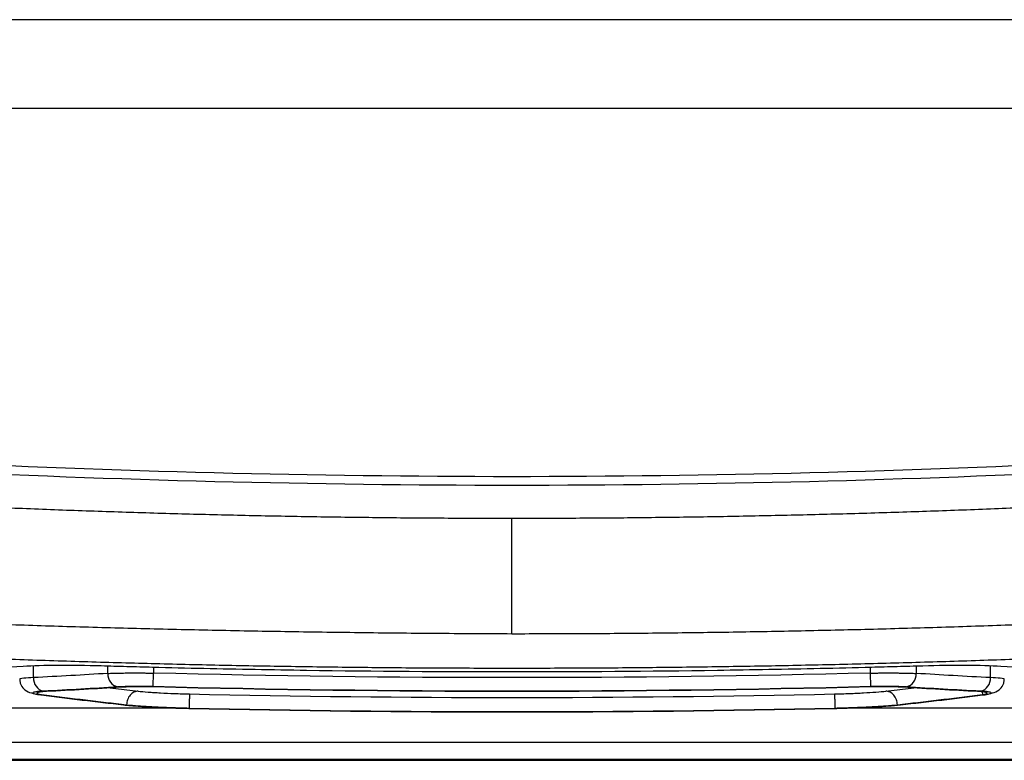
# Model space of a CAD drawing. Header units: millimetres. Extents: x -0.44 to 1.31, y -0.87 to 1.29.
# Tile 136 of 182: x 0.268 to 0.297, y 0.535 to 0.5568. Entities that reach past the tile are written whole.
import ezdxf

# ---------------------------------------------------------------- set-up
doc = ezdxf.new("R2010")
doc.units = ezdxf.units.MM

msp = doc.modelspace()

# ---------------------------------------------------------------- linework, layer by layer
at = {"color": 7, "linetype": 'Continuous', "lineweight": 25}
for p, q in [((0.3110015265, 0.5568285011), (0.2539562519, 0.5568285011)), ((0.3110015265, 0.5542098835), (0.2539562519, 0.5542098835)), ((0.2718986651, 0.5371740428), (0.2719087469, 0.5375727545)), ((0.2930580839, 0.5371739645), (0.2930479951, 0.5375726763)), ((0.2685242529, 0.5369394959), (0.2685938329, 0.5369311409)), ((0.2963630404, 0.5369310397), (0.2964326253, 0.536939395)), ((0.3023899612, 0.535530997), (0.2625709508, 0.535530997)), ((0.25928255, 0.5350031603), (0.3056771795, 0.5350031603)), ((0.3023899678, 0.5350310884), (0.2625709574, 0.5350310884))]:
    msp.add_line(p, q, dxfattribs=at)
at = {"color": 250, "linetype": 'Continuous', "lineweight": 25}
for p, q in [((0.2824783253, 0.5395438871), (0.2824783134, 0.5421287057)), ((0.2683781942, 0.5374391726), (0.2683781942, 0.5377827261)), ((0.2705681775, 0.5375635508), (0.2705681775, 0.5377794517)), ((0.2719087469, 0.5377598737), (0.2719087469, 0.5375727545)), ((0.2930479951, 0.5375726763), (0.2930479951, 0.5377597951)), ((0.2943885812, 0.5377793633), (0.2943885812, 0.5375634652)), ((0.2965786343, 0.5374390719), (0.2965786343, 0.5377826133)), ((0.2706331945, 0.5371364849), (0.2714579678, 0.5370416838)), ((0.293499, 0.5370416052), (0.2943178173, 0.5371365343))]:
    msp.add_line(p, q, dxfattribs=at)
at = {"color": 250, "linetype": 'Continuous', "lineweight": 25, "flags": 128}
for points in [[(0.268599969, 0.5369297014), (0.2685357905, 0.5369365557), (0.2685241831, 0.5369395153)], [(0.2963338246, 0.5370217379), (0.2963346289, 0.5370180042), (0.2963440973, 0.5369403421)], [(0.2963569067, 0.5369296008), (0.2964210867, 0.5369364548), (0.2964327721, 0.536939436)], [(0.2710276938, 0.536638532), (0.2709634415, 0.536645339), (0.2709536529, 0.536647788)], [(0.2939292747, 0.5366384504), (0.2939935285, 0.5366452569), (0.294003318, 0.536647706)]]:
    msp.add_lwpolyline(points, dxfattribs=at)
at = {"color": 7, "linetype": 'Continuous', "lineweight": 25}
for centre, radius, start, end in [((0.2687576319, 0.5374110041), 0.0003804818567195, 175.7542983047, 256.9346337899), ((0.2709496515, 0.5375373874), 0.0003823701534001, 176.0765180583, 256.9861048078), ((0.2940071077, 0.5375373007), 0.0003823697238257, 283.0143132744, 3.9236583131), ((0.2961991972, 0.5374109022), 0.0003804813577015, 283.0657904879, 4.2458933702)]:
    msp.add_arc(centre, radius, start, end, dxfattribs=at)
for points, knots in [([(0.3175292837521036, 0.545131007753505), (0.3058855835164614, 0.5439519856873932), (0.2941824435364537, 0.5433609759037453), (0.2707761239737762, 0.5433609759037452), (0.2590729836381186, 0.5439519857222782), (0.2474292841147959, 0.54513100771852)], [0, 0, 0, 0, 0.5, 0.5, 1, 1, 1, 1]), ([(0.317479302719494, 0.5448585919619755), (0.305851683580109, 0.5436899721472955), (0.2941655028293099, 0.5431041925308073), (0.2707931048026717, 0.5431041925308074), (0.2591069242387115, 0.5436899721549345), (0.2474793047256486, 0.5448585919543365)], [0, 0, 0, 0, 0.5, 0.5, 1, 1, 1, 1]), ([(0.282477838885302, 0.5421286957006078), (0.2818520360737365, 0.5421296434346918), (0.2806005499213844, 0.54213153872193), (0.2787235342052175, 0.5421468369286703), (0.2768469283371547, 0.542171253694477), (0.2749707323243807, 0.5422056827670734), (0.2730949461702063, 0.5422498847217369), (0.2712195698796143, 0.5423039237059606), (0.2693446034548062, 0.5423677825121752), (0.2674700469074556, 0.5424414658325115), (0.2655959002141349, 0.5425249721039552), (0.2637221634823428, 0.5426183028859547), (0.2618488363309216, 0.5427214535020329), (0.2599759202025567, 0.5428344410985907), (0.2581034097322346, 0.5429572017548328), (0.2562313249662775, 0.543089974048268), (0.2543595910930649, 0.5432318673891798), (0.2531123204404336, 0.5433347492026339), (0.2524886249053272, 0.5433861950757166)], [0, 0, 0, 0, 0.0625295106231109, 0.1250470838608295, 0.1875544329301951, 0.2500532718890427, 0.312545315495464, 0.3750322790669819, 0.4375158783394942, 0.4999978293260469, 0.5624798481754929, 0.6249636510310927, 0.68745095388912, 0.7499434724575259, 0.812442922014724, 0.8749510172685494, 0.9374694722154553, 1, 1, 1, 1]), ([(0.3125286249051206, 0.5433911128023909), (0.3119036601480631, 0.5433394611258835), (0.3106538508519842, 0.5432361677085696), (0.3087783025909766, 0.5430937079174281), (0.306902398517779, 0.5429604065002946), (0.3050260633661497, 0.5428371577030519), (0.3031493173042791, 0.5427237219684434), (0.3012721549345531, 0.5426201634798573), (0.2993945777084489, 0.5425264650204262), (0.2975165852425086, 0.5424426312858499), (0.2956381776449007, 0.5423686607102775), (0.2937593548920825, 0.5423045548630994), (0.291880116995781, 0.5422503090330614), (0.2900004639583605, 0.5422059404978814), (0.2881203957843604, 0.5421713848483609), (0.2862399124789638, 0.5421468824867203), (0.2843590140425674, 0.5421315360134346), (0.2831049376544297, 0.5421296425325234), (0.282477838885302, 0.5421286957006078)], [0, 0, 0, 0, 0.0625299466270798, 0.125047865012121, 0.1875554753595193, 0.2500544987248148, 0.3125466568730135, 0.3750336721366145, 0.4375172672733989, 0.4999991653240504, 0.5624810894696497, 0.6249647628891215, 0.6874519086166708, 0.7499442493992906, 0.8124435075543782, 0.8749514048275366, 0.937469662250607, 1, 1, 1, 1]), ([(0.2824783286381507, 0.5387246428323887), (0.2817203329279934, 0.5387286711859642), (0.2802188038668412, 0.5387366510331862), (0.2779882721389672, 0.5387595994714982), (0.2758011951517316, 0.5387905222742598), (0.2736575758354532, 0.5388301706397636), (0.2715574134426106, 0.5388783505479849), (0.2695007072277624, 0.5389351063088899), (0.2668776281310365, 0.5390202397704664), (0.2637075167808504, 0.5391464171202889), (0.2600759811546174, 0.5393272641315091), (0.2563476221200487, 0.539553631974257), (0.2538523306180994, 0.5397259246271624), (0.2524891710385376, 0.5398200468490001)], [0, 0, 0, 0, 0.0757615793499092, 0.1500776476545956, 0.2229494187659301, 0.294378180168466, 0.3643652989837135, 0.4329122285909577, 0.5000205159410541, 0.6266755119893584, 0.7500059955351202, 0.8634300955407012, 1, 1, 1, 1]), ([(0.3125290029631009, 0.5398242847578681), (0.3118621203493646, 0.5397763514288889), (0.3105284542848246, 0.5396804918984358), (0.3085272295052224, 0.5395490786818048), (0.3065256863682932, 0.5394267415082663), (0.3045237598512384, 0.5393143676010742), (0.3025214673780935, 0.5392117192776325), (0.3005188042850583, 0.5391188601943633), (0.2985157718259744, 0.539035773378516), (0.2965123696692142, 0.5389624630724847), (0.2945085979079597, 0.5388989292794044), (0.2925044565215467, 0.5388451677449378), (0.290499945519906, 0.5388011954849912), (0.2884950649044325, 0.5387669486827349), (0.2864898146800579, 0.538742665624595), (0.2844841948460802, 0.5387274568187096), (0.2831469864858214, 0.5387255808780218), (0.2824783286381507, 0.5387246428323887)], [0, 0, 0, 0, 0.0666879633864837, 0.1333660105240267, 0.2000357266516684, 0.2666986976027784, 0.333356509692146, 0.4000107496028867, 0.4666630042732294, 0.533314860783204, 0.5999679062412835, 0.6666237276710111, 0.733283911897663, 0.7999500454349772, 0.8666237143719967, 0.9333065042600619, 0.9999999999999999, 0.9999999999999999, 0.9999999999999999, 0.9999999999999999]), ([(0.252489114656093, 0.5388134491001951), (0.253154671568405, 0.5387658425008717), (0.254485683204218, 0.5386706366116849), (0.2564829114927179, 0.5385401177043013), (0.2584804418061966, 0.5384186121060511), (0.2604783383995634, 0.5383070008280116), (0.26247658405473, 0.5382050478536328), (0.264475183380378, 0.5381128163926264), (0.2664741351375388, 0.5380302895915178), (0.268473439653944, 0.5379574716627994), (0.2704730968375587, 0.5378943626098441), (0.2724731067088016, 0.5378409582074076), (0.2744734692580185, 0.5377972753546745), (0.2764741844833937, 0.5377632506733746), (0.2784752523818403, 0.5377391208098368), (0.2804766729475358, 0.5377240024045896), (0.2818110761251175, 0.5377221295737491), (0.2824783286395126, 0.537721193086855)], [0, 0, 0, 0, 0.0666907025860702, 0.1333711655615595, 0.2000429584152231, 0.2667076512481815, 0.3333668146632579, 0.4000220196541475, 0.4666748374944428, 0.5333268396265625, 0.5999795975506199, 0.6666346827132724, 0.7332936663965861, 0.7999581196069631, 0.8666296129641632, 0.933309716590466, 1, 1, 1, 1]), ([(0.2824783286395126, 0.537721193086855), (0.2831469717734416, 0.5377221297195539), (0.2844841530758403, 0.5377240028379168), (0.286489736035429, 0.5377391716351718), (0.2884949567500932, 0.5377633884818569), (0.2904998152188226, 0.5377975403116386), (0.2925043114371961, 0.5378413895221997), (0.2945084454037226, 0.537894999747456), (0.2965122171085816, 0.5379583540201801), (0.2985156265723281, 0.5380314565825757), (0.3005186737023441, 0.5381143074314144), (0.3025213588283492, 0.538206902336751), (0.304523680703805, 0.5383092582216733), (0.3065256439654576, 0.5384213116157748), (0.3085272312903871, 0.5385432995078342), (0.310528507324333, 0.5386743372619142), (0.3118622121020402, 0.5387699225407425), (0.3125291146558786, 0.5388177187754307)], [0, 0, 0, 0, 0.0666921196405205, 0.1333737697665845, 0.2000465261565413, 0.2667119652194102, 0.3333716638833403, 0.4000271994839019, 0.4666801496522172, 0.5333320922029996, 0.599984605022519, 0.6666392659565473, 0.7332976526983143, 0.7999613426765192, 0.8666319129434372, 0.9333109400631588, 1, 1, 1, 1]), ([(0.2726704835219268, 0.5365414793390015), (0.2706031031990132, 0.5365414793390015), (0.2675020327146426, 0.5365414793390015), (0.2641425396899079, 0.5365414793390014), (0.2628504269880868, 0.5365414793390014), (0.2623335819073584, 0.5365414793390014), (0.2620772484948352, 0.5365426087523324), (0.2613280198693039, 0.5365497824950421), (0.2603784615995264, 0.5365688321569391), (0.2596228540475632, 0.5366033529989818), (0.2592409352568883, 0.5366286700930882), (0.2591690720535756, 0.5366339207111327), (0.2590351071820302, 0.5366447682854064), (0.2589728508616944, 0.5366503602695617), (0.2587808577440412, 0.536666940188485), (0.2586519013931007, 0.5366779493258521), (0.2580121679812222, 0.5367331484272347), (0.2564940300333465, 0.5368659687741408), (0.2530360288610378, 0.5371817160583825), (0.2500923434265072, 0.537474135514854), (0.2478994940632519, 0.537702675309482), (0.2477933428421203, 0.5377167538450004), (0.24763078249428, 0.5377459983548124), (0.24757275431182, 0.5377611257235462), (0.2474973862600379, 0.5377919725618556), (0.2474801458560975, 0.5378076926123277), (0.2474801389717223, 0.537839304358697), (0.2474801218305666, 0.5379182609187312), (0.2474800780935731, 0.5381229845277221), (0.2474800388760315, 0.5383141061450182), (0.2474800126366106, 0.5384454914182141)], [0, 0, 0, 0, 0.1249999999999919, 0.187499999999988, 0.2031249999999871, 0.2031249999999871, 0.2187499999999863, 0.2187499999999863, 0.249999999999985, 0.2812499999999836, 0.2812499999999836, 0.2890624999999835, 0.2890624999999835, 0.2968749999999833, 0.2968749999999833, 0.3124999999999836, 0.3124999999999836, 0.3749999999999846, 0.4999999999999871, 0.749999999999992, 0.749999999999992, 0.7656249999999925, 0.7656249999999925, 0.7812499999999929, 0.7812499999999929, 0.7968749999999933, 0.7968749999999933, 0.8124999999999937, 0.8749999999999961, 1, 1, 1, 1]), ([(0.3174800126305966, 0.5384454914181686), (0.3174800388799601, 0.5383140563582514), (0.3174800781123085, 0.5381228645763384), (0.3174801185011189, 0.537933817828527), (0.3174801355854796, 0.5378548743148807), (0.3174802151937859, 0.5378390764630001), (0.3174800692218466, 0.5378074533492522), (0.3174450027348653, 0.5377760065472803), (0.3173284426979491, 0.5377457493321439), (0.3171653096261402, 0.5377165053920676), (0.3170585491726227, 0.5377024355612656), (0.3148650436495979, 0.5374738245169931), (0.3119204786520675, 0.53718132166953), (0.3084612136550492, 0.5368654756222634), (0.306942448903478, 0.5367326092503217), (0.3063024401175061, 0.5366773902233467), (0.3061731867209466, 0.5366663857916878), (0.3059815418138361, 0.5366497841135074), (0.3059192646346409, 0.536644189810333), (0.3057847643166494, 0.5366333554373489), (0.3054240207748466, 0.5366071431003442), (0.3045711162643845, 0.5365684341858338), (0.3035004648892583, 0.5365471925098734), (0.3028675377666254, 0.5365428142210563), (0.302612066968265, 0.5365416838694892), (0.3024831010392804, 0.5365414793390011), (0.3020953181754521, 0.536541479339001), (0.3008027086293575, 0.5365414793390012), (0.2974419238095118, 0.5365414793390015), (0.294339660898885, 0.5365414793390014), (0.2922714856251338, 0.5365414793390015)], [0, 0, 0, 0, 0.124999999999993, 0.1874999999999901, 0.1874999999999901, 0.2031249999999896, 0.2031249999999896, 0.2187499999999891, 0.2343749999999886, 0.2343749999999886, 0.2499999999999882, 0.2499999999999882, 0.4999999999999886, 0.6249999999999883, 0.6874999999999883, 0.6874999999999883, 0.7031249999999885, 0.7031249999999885, 0.7109374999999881, 0.7109374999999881, 0.7187499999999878, 0.7499999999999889, 0.7812499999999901, 0.7890624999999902, 0.7890624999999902, 0.7968749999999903, 0.7968749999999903, 0.8124999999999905, 0.8749999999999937, 1, 1, 1, 1]), ([(0.2703701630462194, 0.5377823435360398), (0.2699311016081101, 0.537794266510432), (0.2694977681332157, 0.5377997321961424), (0.2687094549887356, 0.5377961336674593), (0.2683546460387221, 0.5377868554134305), (0.2680720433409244, 0.5377700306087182)], [0, 0, 0, 0, 0.5, 0.5, 1, 1, 1, 1]), ([(0.2945865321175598, 0.5377822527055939), (0.294460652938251, 0.537778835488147), (0.294334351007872, 0.5377749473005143), (0.2940821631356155, 0.5377678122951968), (0.293703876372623, 0.5377572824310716), (0.2928211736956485, 0.5377339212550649), (0.2910556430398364, 0.5376920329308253), (0.2875241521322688, 0.5376275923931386), (0.2824783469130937, 0.5375907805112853), (0.2774325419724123, 0.5376276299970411), (0.2739010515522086, 0.5376920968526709), (0.272135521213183, 0.5377339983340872), (0.2712528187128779, 0.5377573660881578), (0.2708745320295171, 0.5377678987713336), (0.2706223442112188, 0.5377750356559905), (0.2704960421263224, 0.5377789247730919), (0.2703701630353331, 0.5377823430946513)], [0, 0, 0, 0, 0.0156250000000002, 0.0156250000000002, 0.0312500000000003, 0.0625000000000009, 0.125000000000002, 0.2500000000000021, 0.5000000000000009, 0.7499999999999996, 0.8749999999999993, 0.9374999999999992, 0.9687499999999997, 0.9843749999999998, 0.9843749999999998, 1, 1, 1, 1]), ([(0.2968846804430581, 0.5377699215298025), (0.2966020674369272, 0.5377867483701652), (0.2962472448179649, 0.5377960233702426), (0.2954589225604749, 0.5377996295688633), (0.2950255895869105, 0.5377941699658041), (0.2945865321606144, 0.5377822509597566)], [0, 0, 0, 0, 0.5, 0.5, 1, 1, 1, 1]), ([(0.2705681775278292, 0.537563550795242), (0.2705942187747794, 0.5375646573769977), (0.2706464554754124, 0.5375668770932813), (0.2707333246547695, 0.537569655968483), (0.2708256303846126, 0.5375720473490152), (0.2709232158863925, 0.5375740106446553), (0.2710251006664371, 0.5375755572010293), (0.2711305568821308, 0.5375766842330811), (0.2712388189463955, 0.5375773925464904), (0.2713491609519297, 0.5375776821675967), (0.2714608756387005, 0.5375775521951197), (0.2715732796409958, 0.5375770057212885), (0.2716857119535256, 0.5375760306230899), (0.2717975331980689, 0.5375746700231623), (0.2718718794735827, 0.5375733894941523), (0.2719087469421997, 0.5375727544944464)], [0, 0, 0, 0, 0.0776447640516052, 0.1557493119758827, 0.2342050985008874, 0.3128633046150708, 0.391548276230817, 0.4700690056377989, 0.548229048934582, 0.6258352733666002, 0.7027057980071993, 0.7786774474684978, 0.8536129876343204, 0.9274083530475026, 1, 1, 1, 1]), ([(0.2930479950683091, 0.5375726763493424), (0.2930879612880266, 0.5375733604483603), (0.2931686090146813, 0.5375747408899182), (0.2932898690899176, 0.5375761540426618), (0.293411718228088, 0.5375771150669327), (0.2935333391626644, 0.5375775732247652), (0.2936538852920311, 0.537577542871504), (0.2937724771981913, 0.5375770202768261), (0.2938882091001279, 0.5375760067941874), (0.2940001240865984, 0.5375745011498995), (0.2941073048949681, 0.5375725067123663), (0.2942085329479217, 0.5375700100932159), (0.2943035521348, 0.5375670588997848), (0.2943602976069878, 0.5375646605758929), (0.2943885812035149, 0.537563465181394)], [0, 0, 0, 0, 0.0786929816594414, 0.1587943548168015, 0.2402165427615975, 0.3228178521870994, 0.4064133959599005, 0.4907858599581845, 0.5756963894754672, 0.6608960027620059, 0.7461380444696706, 0.8311922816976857, 0.9158613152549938, 1, 1, 1, 1]), ([(0.2679692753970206, 0.5373893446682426), (0.2679714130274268, 0.537358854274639), (0.267975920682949, 0.5372945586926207), (0.2680212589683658, 0.5371781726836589), (0.268180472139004, 0.5370028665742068), (0.2683808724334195, 0.536965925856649), (0.2685242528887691, 0.5369394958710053)], [0, 0, 0, 0, 0.091456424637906, 0.1928556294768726, 0.4225121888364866, 1, 1, 1, 1]), ([(0.2718986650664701, 0.5371740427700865), (0.2718516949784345, 0.5371752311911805), (0.2718039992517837, 0.5371762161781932), (0.271707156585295, 0.5371777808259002), (0.2716554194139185, 0.5371783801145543), (0.2715135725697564, 0.5371794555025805), (0.2714209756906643, 0.5371794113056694), (0.2712857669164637, 0.5371782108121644), (0.2712204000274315, 0.5371773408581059), (0.2711583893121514, 0.5371760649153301), (0.2711177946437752, 0.5371751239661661), (0.2710989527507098, 0.537174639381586), (0.2709957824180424, 0.5371716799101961), (0.2709241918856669, 0.5371686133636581), (0.2708635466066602, 0.537164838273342)], [0, 0, 0, 0, 0.1250000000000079, 0.1250000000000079, 0.2500000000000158, 0.2500000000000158, 0.5000000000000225, 0.5000000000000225, 0.6250000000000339, 0.6875000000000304, 0.6875000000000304, 0.7500000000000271, 0.7500000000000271, 1, 1, 1, 1]), ([(0.2719087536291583, 0.537163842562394), (0.271811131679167, 0.5371663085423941), (0.2717213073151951, 0.5371675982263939), (0.271547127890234, 0.5371689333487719), (0.2714632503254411, 0.5371689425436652), (0.2713044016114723, 0.5371674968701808), (0.2711535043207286, 0.5371646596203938), (0.2710158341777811, 0.5371593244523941), (0.2709512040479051, 0.537155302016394)], [0, 0, 0, 0, 0.25, 0.25, 0.5, 0.5, 0.75, 1, 1, 1, 1]), ([(0.2940055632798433, 0.537155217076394), (0.2939430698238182, 0.537159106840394), (0.293808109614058, 0.5371644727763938), (0.2936555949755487, 0.5371673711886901), (0.2934981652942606, 0.5371688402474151), (0.2934152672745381, 0.5371688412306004), (0.2932396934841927, 0.537167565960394), (0.2931487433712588, 0.5371663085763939), (0.2930480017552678, 0.537163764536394)], [0, 0, 0, 0, 0.25, 0.5, 0.5, 0.75, 0.75, 1, 1, 1, 1]), ([(0.2940932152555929, 0.537164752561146), (0.2940630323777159, 0.5371666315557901), (0.2940300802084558, 0.5371683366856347), (0.2939586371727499, 0.5371714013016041), (0.2939180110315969, 0.5371728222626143), (0.2938006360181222, 0.5371762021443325), (0.2937162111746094, 0.5371777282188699), (0.2935809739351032, 0.5371789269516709), (0.2935125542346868, 0.5371792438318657), (0.2934429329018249, 0.5371791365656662), (0.2933962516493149, 0.537178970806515), (0.2933740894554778, 0.53717885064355), (0.293249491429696, 0.537177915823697), (0.2931524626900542, 0.537176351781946), (0.2930580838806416, 0.5371739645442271)], [0, 0, 0, 0, 0.1249999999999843, 0.1249999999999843, 0.2499999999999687, 0.2499999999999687, 0.499999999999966, 0.499999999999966, 0.6249999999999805, 0.6874999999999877, 0.6874999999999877, 0.749999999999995, 0.749999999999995, 1, 1, 1, 1]), ([(0.2964326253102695, 0.536939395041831), (0.2965756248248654, 0.536966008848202), (0.2967757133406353, 0.5370032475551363), (0.2969353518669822, 0.5371773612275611), (0.2969812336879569, 0.5372942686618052), (0.2969857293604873, 0.5373584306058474), (0.2969878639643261, 0.5373888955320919)], [0, 0, 0, 0, 0.5770332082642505, 0.8073993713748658, 0.9085507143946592, 1, 1, 1, 1]), ([(0.268671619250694, 0.537040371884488), (0.2685784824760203, 0.5370355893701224), (0.2685032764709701, 0.5370290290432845), (0.2683935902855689, 0.5370130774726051), (0.268363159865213, 0.5370042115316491), (0.2683539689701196, 0.5369893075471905), (0.2683569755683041, 0.5369841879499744), (0.2683751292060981, 0.536973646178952), (0.2683897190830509, 0.536968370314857), (0.268455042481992, 0.5369512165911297), (0.2685178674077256, 0.5369402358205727), (0.2685999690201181, 0.5369297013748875)], [0, 0, 0, 0, 0.2500000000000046, 0.2500000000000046, 0.5000000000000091, 0.5000000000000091, 0.6250000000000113, 0.6250000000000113, 0.7500000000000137, 0.7500000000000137, 1, 1, 1, 1]), ([(0.2687612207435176, 0.537030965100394), (0.2686795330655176, 0.5370267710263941), (0.2686162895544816, 0.5370213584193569), (0.268520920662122, 0.5370088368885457), (0.2684893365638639, 0.5370016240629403), (0.2684626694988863, 0.5369854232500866), (0.2684688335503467, 0.5369765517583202), (0.2685170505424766, 0.5369586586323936), (0.2685555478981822, 0.5369497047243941), (0.2686131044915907, 0.5369403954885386)], [0, 0, 0, 0, 0.25, 0.25, 0.5, 0.5, 0.75, 0.75, 1, 1, 1, 1]), ([(0.2714579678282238, 0.537041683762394), (0.2714196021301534, 0.5370410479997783), (0.27137804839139, 0.5370319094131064), (0.2712969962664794, 0.5369923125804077), (0.2712577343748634, 0.5369617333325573), (0.2711919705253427, 0.5368840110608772), (0.2711656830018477, 0.5368371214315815), (0.2711307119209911, 0.5367395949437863), (0.2711219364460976, 0.5366892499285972), (0.2711202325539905, 0.5366425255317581)], [0, 0, 0, 0, 0.25, 0.25, 0.5, 0.5, 0.75, 0.75, 1, 1, 1, 1]), ([(0.2714579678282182, 0.537041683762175), (0.2715419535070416, 0.5370323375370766), (0.2716403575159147, 0.5370233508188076), (0.2718095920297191, 0.5370104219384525), (0.2718698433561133, 0.5370061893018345), (0.2719901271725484, 0.5369984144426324), (0.272052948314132, 0.5369946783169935), (0.2722514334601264, 0.5369838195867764), (0.2723870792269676, 0.5369776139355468), (0.2726799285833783, 0.5369667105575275), (0.2728260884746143, 0.5369623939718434), (0.2729719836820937, 0.5369592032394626)], [0, 0, 0, 0, 0.2499999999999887, 0.2499999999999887, 0.3749999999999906, 0.3749999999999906, 0.4999999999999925, 0.4999999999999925, 0.7499999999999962, 0.7499999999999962, 1, 1, 1, 1]), ([(0.2729719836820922, 0.5369592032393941), (0.2729719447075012, 0.5369564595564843), (0.2729717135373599, 0.5369449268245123), (0.2729707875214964, 0.5369006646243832), (0.2729700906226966, 0.5368678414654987), (0.2729683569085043, 0.5367866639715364), (0.2729673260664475, 0.5367385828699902), (0.2729652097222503, 0.5366399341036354), (0.2729641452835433, 0.5365903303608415), (0.2729631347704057, 0.5365431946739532)], [0, 0, 0, 0, 0.25, 0.25, 0.5, 0.5, 0.75, 0.75, 1, 1, 1, 1]), ([(0.2919850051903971, 0.5369591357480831), (0.29213159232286, 0.536962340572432), (0.2922775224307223, 0.5369666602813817), (0.2924954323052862, 0.5369748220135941), (0.2925681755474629, 0.536977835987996), (0.2927044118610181, 0.5369840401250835), (0.2927713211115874, 0.536987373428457), (0.2929705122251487, 0.5369981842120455), (0.2930907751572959, 0.5370059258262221), (0.2933169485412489, 0.5370232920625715), (0.2934153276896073, 0.53703229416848), (0.2934989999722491, 0.537041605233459)], [0, 0, 0, 0, 0.2500000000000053, 0.2500000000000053, 0.375000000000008, 0.375000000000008, 0.5000000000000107, 0.5000000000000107, 0.7500000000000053, 0.7500000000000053, 1, 1, 1, 1]), ([(0.2919850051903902, 0.536959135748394), (0.2919850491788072, 0.5369563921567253), (0.2919852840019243, 0.5369448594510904), (0.2919862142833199, 0.5369005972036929), (0.2919869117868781, 0.5368677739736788), (0.2919886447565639, 0.5367865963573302), (0.2919896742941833, 0.5367385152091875), (0.2919917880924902, 0.5366398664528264), (0.291992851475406, 0.536590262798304), (0.2919938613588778, 0.536543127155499)], [0, 0, 0, 0, 0.25, 0.25, 0.5, 0.5, 0.75, 0.75, 1, 1, 1, 1]), ([(0.2938367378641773, 0.5366424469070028), (0.2938350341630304, 0.5366891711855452), (0.2938262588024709, 0.5367395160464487), (0.2937912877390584, 0.5368370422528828), (0.2937650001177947, 0.5368839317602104), (0.2936992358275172, 0.5369616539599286), (0.2936599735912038, 0.5369922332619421), (0.2935789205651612, 0.5370318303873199), (0.2935373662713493, 0.5370409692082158), (0.2934989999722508, 0.5370416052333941)], [0, 0, 0, 0, 0.25, 0.25, 0.5, 0.5, 0.75, 0.75, 1, 1, 1, 1]), ([(0.2963440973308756, 0.5369403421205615), (0.2964015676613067, 0.536949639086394), (0.2964401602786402, 0.5369586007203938), (0.2964882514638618, 0.5369765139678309), (0.2964941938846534, 0.5369853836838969), (0.2964672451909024, 0.537001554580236), (0.2964356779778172, 0.5370087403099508), (0.2963405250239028, 0.5370212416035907), (0.296277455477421, 0.5370266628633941), (0.2961956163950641, 0.537030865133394)], [0, 0, 0, 0, 0.25, 0.25, 0.5, 0.5, 0.75, 0.75, 1, 1, 1, 1]), ([(0.2963569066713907, 0.536929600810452), (0.2964399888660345, 0.5369402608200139), (0.2965035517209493, 0.5369514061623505), (0.2965885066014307, 0.5369738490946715), (0.2966064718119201, 0.536984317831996), (0.2965964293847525, 0.536999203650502), (0.2965870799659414, 0.537003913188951), (0.2965563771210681, 0.537012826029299), (0.2965358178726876, 0.537016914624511), (0.2964513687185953, 0.5370291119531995), (0.2963772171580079, 0.537035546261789), (0.2962852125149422, 0.5370402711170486)], [0, 0, 0, 0, 0.2500000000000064, 0.2500000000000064, 0.5000000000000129, 0.5000000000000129, 0.6250000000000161, 0.6250000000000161, 0.7500000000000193, 0.7500000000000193, 1, 1, 1, 1]), ([(0.2710276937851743, 0.5366385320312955), (0.2710659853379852, 0.5366345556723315), (0.2711167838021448, 0.5366293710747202), (0.2711644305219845, 0.5366246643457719), (0.2711853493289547, 0.5366226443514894), (0.2711936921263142, 0.5366218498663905), (0.2711991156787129, 0.5366213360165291), (0.2712006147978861, 0.5366211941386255), (0.2712340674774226, 0.5366180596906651), (0.2712655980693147, 0.5366152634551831), (0.2713322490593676, 0.536609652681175), (0.2713685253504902, 0.536606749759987), (0.2715473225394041, 0.5365930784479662), (0.2717000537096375, 0.5365831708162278), (0.2720390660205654, 0.536564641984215), (0.2722126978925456, 0.5365566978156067), (0.2724414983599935, 0.5365481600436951), (0.2725104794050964, 0.5365457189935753), (0.2725915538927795, 0.5365430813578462), (0.2726264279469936, 0.5365419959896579), (0.2726497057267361, 0.536541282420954), (0.2726634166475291, 0.5365408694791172), (0.2727499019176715, 0.5365382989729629), (0.2728437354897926, 0.5365358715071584), (0.2729545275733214, 0.536533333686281)], [0, 0, 0, 0, 0.0625000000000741, 0.0937500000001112, 0.1093750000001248, 0.1171875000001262, 0.1171875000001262, 0.1250000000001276, 0.1250000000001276, 0.1875000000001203, 0.1875000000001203, 0.2500000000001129, 0.2500000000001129, 0.5000000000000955, 0.5000000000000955, 0.7500000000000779, 0.7500000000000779, 0.8125000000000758, 0.8437500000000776, 0.8593750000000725, 0.8593750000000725, 0.8750000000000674, 0.8750000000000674, 1, 1, 1, 1]), ([(0.2711201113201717, 0.5366392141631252), (0.2712248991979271, 0.536628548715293), (0.271345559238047, 0.5366183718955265), (0.2715484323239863, 0.5366038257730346), (0.2716200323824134, 0.5365990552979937), (0.2717682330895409, 0.5365900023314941), (0.2718445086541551, 0.536585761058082), (0.2720840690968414, 0.5365734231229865), (0.2722560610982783, 0.5365658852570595), (0.2726030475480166, 0.536553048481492), (0.2727800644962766, 0.5365475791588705), (0.2729631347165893, 0.536543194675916)], [0, 0, 0, 0, 0.2499999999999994, 0.2499999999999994, 0.3750000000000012, 0.3750000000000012, 0.500000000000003, 0.500000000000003, 0.7500000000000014, 0.7500000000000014, 1, 1, 1, 1]), ([(0.2919938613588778, 0.536543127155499), (0.2921771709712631, 0.5365475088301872), (0.2923552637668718, 0.5365530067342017), (0.2926174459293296, 0.5365627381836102), (0.2927048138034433, 0.5365662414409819), (0.2928735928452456, 0.5365736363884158), (0.2929541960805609, 0.5365775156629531), (0.2931931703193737, 0.5365898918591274), (0.2933448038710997, 0.5365990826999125), (0.2936123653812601, 0.5366183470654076), (0.2937322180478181, 0.5366284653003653), (0.293836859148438, 0.5366391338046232)], [0, 0, 0, 0, 0.2499999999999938, 0.2499999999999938, 0.3749999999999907, 0.3749999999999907, 0.4999999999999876, 0.4999999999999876, 0.7499999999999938, 0.7499999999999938, 1, 1, 1, 1]), ([(0.2920024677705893, 0.536533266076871), (0.292065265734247, 0.5365348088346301), (0.2921475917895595, 0.5365368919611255), (0.2922228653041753, 0.5365388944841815), (0.2922553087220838, 0.5365397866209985), (0.2922681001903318, 0.5365401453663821), (0.2922763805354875, 0.536540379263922), (0.2922786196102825, 0.5365404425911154), (0.2923750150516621, 0.5365432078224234), (0.2924697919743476, 0.5365463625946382), (0.2926534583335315, 0.5365532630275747), (0.2927432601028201, 0.5365569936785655), (0.2929188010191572, 0.5365650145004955), (0.2930033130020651, 0.5365692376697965), (0.2932581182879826, 0.5365831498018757), (0.2934115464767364, 0.5365930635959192), (0.2935884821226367, 0.5366066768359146), (0.293640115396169, 0.5366108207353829), (0.2936978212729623, 0.5366157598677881), (0.293722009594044, 0.5366178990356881), (0.2937380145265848, 0.536619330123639), (0.2937473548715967, 0.536620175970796), (0.293805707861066, 0.536625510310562), (0.2938641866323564, 0.5366313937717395), (0.293929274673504, 0.536638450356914)], [0, 0, 0, 0, 0.0624999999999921, 0.0937499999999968, 0.109374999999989, 0.1171874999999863, 0.1171874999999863, 0.1249999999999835, 0.1249999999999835, 0.2499999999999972, 0.2499999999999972, 0.3750000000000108, 0.3750000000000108, 0.5000000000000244, 0.5000000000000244, 0.7500000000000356, 0.7500000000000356, 0.8125000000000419, 0.8437500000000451, 0.8593750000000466, 0.8593750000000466, 0.8750000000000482, 0.8750000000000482, 1, 1, 1, 1])]:
    msp.add_open_spline(points, degree=3, knots=knots, dxfattribs=at)
for points in [[(0.2824783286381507, 0.5387246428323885), (0.2824783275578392, 0.5389983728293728), (0.2824783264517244, 0.5392714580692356), (0.2824783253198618, 0.5395438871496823)], [(0.2680720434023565, 0.5377700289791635), (0.2670648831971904, 0.5377100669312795), (0.2660576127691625, 0.537657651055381), (0.2650502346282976, 0.537612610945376)], [(0.2999065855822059, 0.5376124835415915), (0.2988991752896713, 0.5376575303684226), (0.2978918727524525, 0.5377099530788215), (0.2968846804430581, 0.5377699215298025)], [(0.2705681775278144, 0.5375635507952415), (0.2698382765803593, 0.537518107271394), (0.2691082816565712, 0.537476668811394), (0.2683781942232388, 0.537439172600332)], [(0.2930479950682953, 0.537572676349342), (0.2860015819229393, 0.5373944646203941), (0.2789551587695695, 0.537394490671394), (0.2719087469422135, 0.537572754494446)], [(0.2965786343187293, 0.5374390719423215), (0.2958485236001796, 0.537476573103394), (0.2951185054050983, 0.5375180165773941), (0.2943885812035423, 0.537563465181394)], [(0.2708635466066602, 0.537164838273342), (0.2701328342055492, 0.5371193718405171), (0.2694021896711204, 0.5370779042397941), (0.268671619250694, 0.537040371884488)], [(0.2709512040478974, 0.5371553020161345), (0.2702213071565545, 0.5371098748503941), (0.2694913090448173, 0.5370684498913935), (0.2687612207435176, 0.537030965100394)], [(0.2930580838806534, 0.5371739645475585), (0.2860064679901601, 0.5369956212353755), (0.2789502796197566, 0.5369956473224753), (0.2718986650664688, 0.5371740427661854)], [(0.293048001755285, 0.537163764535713), (0.2860029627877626, 0.536985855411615), (0.2789537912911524, 0.5369858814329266), (0.2719087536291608, 0.5371638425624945)], [(0.2961956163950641, 0.537030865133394), (0.2954655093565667, 0.537068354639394), (0.2947354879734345, 0.537109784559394), (0.2940055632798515, 0.537155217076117)], [(0.2962852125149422, 0.5370402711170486), (0.2955546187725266, 0.537077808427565), (0.2948239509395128, 0.537119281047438), (0.2940932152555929, 0.537164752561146)], [(0.2685999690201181, 0.5369297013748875), (0.2694091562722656, 0.5368258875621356), (0.270218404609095, 0.5367288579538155), (0.2710276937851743, 0.5366385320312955)], [(0.2686131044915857, 0.536940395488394), (0.2686369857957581, 0.5369377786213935), (0.268663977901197, 0.536935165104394), (0.2686948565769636, 0.5369325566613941)], [(0.2686949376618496, 0.536932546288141), (0.2695030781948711, 0.5368291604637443), (0.2703114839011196, 0.5367325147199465), (0.2711201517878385, 0.536642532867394)], [(0.2729719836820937, 0.5369592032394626), (0.2793086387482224, 0.5368206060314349), (0.2856483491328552, 0.536820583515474), (0.2919850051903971, 0.5369591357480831)], [(0.293836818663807, 0.5366424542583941), (0.29464545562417, 0.5367324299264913), (0.2954538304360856, 0.5368290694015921), (0.2962619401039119, 0.5369324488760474)], [(0.293929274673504, 0.536638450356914), (0.2947385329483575, 0.536728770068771), (0.2955477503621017, 0.5368257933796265), (0.2963569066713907, 0.536929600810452)], [(0.2962620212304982, 0.536932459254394), (0.2962929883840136, 0.536935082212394), (0.2963201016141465, 0.5369377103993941), (0.2963440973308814, 0.5369403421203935)], [(0.2729545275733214, 0.536533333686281), (0.2793028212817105, 0.5363945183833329), (0.2856541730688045, 0.5363944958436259), (0.2920024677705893, 0.536533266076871)], [(0.2729631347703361, 0.5365431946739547), (0.2793067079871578, 0.5364044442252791), (0.2856502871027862, 0.5364044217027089), (0.2919938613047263, 0.5365431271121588)]]:
    msp.add_open_spline(points, degree=3, dxfattribs=at)
at = {"color": 250, "linetype": 'Continuous', "lineweight": 25}
for points, knots in [([(0.2683781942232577, 0.537439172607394), (0.2682735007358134, 0.537433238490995), (0.2680642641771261, 0.5374213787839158), (0.2679464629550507, 0.5374023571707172), (0.2679764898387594, 0.5373903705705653), (0.2679799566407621, 0.5373889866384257)], [0, 0, 0, 0, 0.4697255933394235, 0.9387763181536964, 1, 1, 1, 1]), ([(0.2969766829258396, 0.5373888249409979), (0.296980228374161, 0.5373902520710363), (0.2970100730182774, 0.5374022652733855), (0.2968913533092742, 0.537421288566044), (0.2966828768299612, 0.5374331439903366), (0.2965786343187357, 0.537439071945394)], [0, 0, 0, 0, 0.0631469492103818, 0.5315542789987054, 1, 1, 1, 1])]:
    msp.add_open_spline(points, degree=3, knots=knots, dxfattribs=at)

doc.saveas('drawing.dxf')
